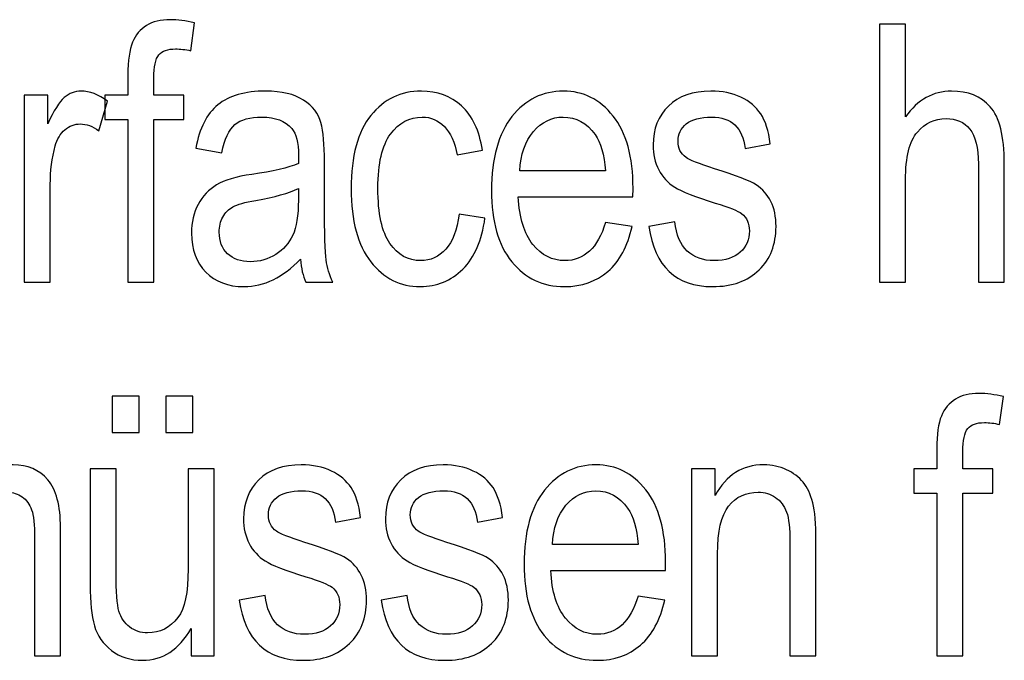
# Model space of a CAD drawing. Header units: centimetres. Extents: x -94 to 21, y -30 to 196.
# Tile 129 of 143: x 12.521 to 13.905, y 14.601 to 15.5. Entities that reach past the tile are written whole.
import ezdxf

# ---------------------------------------------------------------- set-up
doc = ezdxf.new("R2010")
doc.units = ezdxf.units.CM
doc.header["$MEASUREMENT"] = 0
doc.layers.add('Ebene 1', color=7, linetype='Continuous')

msp = doc.modelspace()

# ---------------------------------------------------------------- linework, layer by layer
at = {"layer": 'Ebene 1'}
for points, knots in [([(12.67345, 15.13151), (12.67345, 15.13151), (12.67345, 15.35997), (12.67345, 15.35997), (12.67345, 15.35997), (12.64102, 15.35997), (12.64102, 15.35997), (12.64102, 15.35997), (12.64102, 15.39442), (12.64102, 15.39442), (12.64102, 15.39442), (12.67345, 15.39442), (12.67345, 15.39442), (12.67345, 15.39442), (12.67345, 15.42228), (12.67345, 15.42228), (12.67345, 15.44288), (12.67556, 15.45833), (12.67987, 15.46855), (12.68417, 15.47885), (12.69076, 15.4867), (12.69962, 15.49219), (12.70849, 15.49759), (12.71955, 15.50029), (12.73297, 15.50029), (12.74336, 15.50029), (12.75475, 15.49877), (12.76717, 15.49573), (12.76717, 15.49573), (12.76176, 15.45673), (12.76176, 15.45673), (12.75416, 15.45842), (12.74707, 15.45926), (12.74032, 15.45926), (12.72943, 15.45926), (12.72166, 15.45647), (12.71693, 15.45082), (12.71229, 15.44516), (12.70992, 15.43435), (12.70992, 15.41848), (12.70992, 15.41848), (12.70992, 15.39442), (12.70992, 15.39442), (12.70992, 15.39442), (12.75197, 15.39442), (12.75197, 15.39442), (12.75197, 15.39442), (12.75197, 15.35997), (12.75197, 15.35997), (12.75197, 15.35997), (12.70992, 15.35997), (12.70992, 15.35997), (12.70992, 15.35997), (12.70992, 15.13151), (12.70992, 15.13151), (12.70992, 15.13151), (12.67345, 15.13151), (12.67345, 15.13151)], [0, 0, 0, 0, 0.0526316, 0.0526316, 0.0526316, 0.1052632, 0.1052632, 0.1052632, 0.1578947, 0.1578947, 0.1578947, 0.2105263, 0.2105263, 0.2105263, 0.2631579, 0.2631579, 0.2631579, 0.3157895, 0.3157895, 0.3157895, 0.3684211, 0.3684211, 0.3684211, 0.4210526, 0.4210526, 0.4210526, 0.4736842, 0.4736842, 0.4736842, 0.5263158, 0.5263158, 0.5263158, 0.5789474, 0.5789474, 0.5789474, 0.6315789, 0.6315789, 0.6315789, 0.6842105, 0.6842105, 0.6842105, 0.7368421, 0.7368421, 0.7368421, 0.7894737, 0.7894737, 0.7894737, 0.8421053, 0.8421053, 0.8421053, 0.8947368, 0.8947368, 0.8947368, 0.9473684, 0.9473684, 0.9473684, 1, 1, 1, 1]), ([(13.72995, 15.13151), (13.72995, 15.13151), (13.72995, 15.49421), (13.72995, 15.49421), (13.72995, 15.49421), (13.76642, 15.49421), (13.76642, 15.49421), (13.76642, 15.49421), (13.76642, 15.36369), (13.76642, 15.36369), (13.77495, 15.37585), (13.78467, 15.38488), (13.79547, 15.39096), (13.8062, 15.39695), (13.8181, 15.39999), (13.8311, 15.39999), (13.85398, 15.39999), (13.87214, 15.39273), (13.88539, 15.37813), (13.89865, 15.36352), (13.90523, 15.33676), (13.90523, 15.29792), (13.90523, 15.29792), (13.90523, 15.13151), (13.90523, 15.13151), (13.90523, 15.13151), (13.86876, 15.13151), (13.86876, 15.13151), (13.86876, 15.13151), (13.86876, 15.29775), (13.86876, 15.29775), (13.86876, 15.32046), (13.86471, 15.33676), (13.85669, 15.34663), (13.84858, 15.35651), (13.83752, 15.36149), (13.82342, 15.36149), (13.80763, 15.36149), (13.79421, 15.35516), (13.78306, 15.3425), (13.77199, 15.32983), (13.76642, 15.30729), (13.76642, 15.27504), (13.76642, 15.27504), (13.76642, 15.13151), (13.76642, 15.13151), (13.76642, 15.13151), (13.72995, 15.13151), (13.72995, 15.13151)], [0, 0, 0, 0, 0.0625, 0.0625, 0.0625, 0.125, 0.125, 0.125, 0.1875, 0.1875, 0.1875, 0.25, 0.25, 0.25, 0.3125, 0.3125, 0.3125, 0.375, 0.375, 0.375, 0.4375, 0.4375, 0.4375, 0.5, 0.5, 0.5, 0.5625, 0.5625, 0.5625, 0.625, 0.625, 0.625, 0.6875, 0.6875, 0.6875, 0.75, 0.75, 0.75, 0.8125, 0.8125, 0.8125, 0.875, 0.875, 0.875, 0.9375, 0.9375, 0.9375, 1, 1, 1, 1]), ([(12.52786, 15.13151), (12.52786, 15.13151), (12.52786, 15.39442), (12.52786, 15.39442), (12.52786, 15.39442), (12.56079, 15.39442), (12.56079, 15.39442), (12.56079, 15.39442), (12.56079, 15.35415), (12.56079, 15.35415), (12.56923, 15.37264), (12.57691, 15.38488), (12.58392, 15.39096), (12.59093, 15.39695), (12.59878, 15.39999), (12.60756, 15.39999), (12.61972, 15.39999), (12.63221, 15.39526), (12.64488, 15.38581), (12.64488, 15.38581), (12.63272, 15.34427), (12.63272, 15.34427), (12.6236, 15.35069), (12.61482, 15.35389), (12.60621, 15.35389), (12.59844, 15.35389), (12.59135, 15.35119), (12.58493, 15.3457), (12.57843, 15.3403), (12.57387, 15.3327), (12.57125, 15.32299), (12.56661, 15.30602), (12.56433, 15.28804), (12.56433, 15.26887), (12.56433, 15.26887), (12.56433, 15.13151), (12.56433, 15.13151), (12.56433, 15.13151), (12.52786, 15.13151), (12.52786, 15.13151)], [0, 0, 0, 0, 0.0769231, 0.0769231, 0.0769231, 0.1538462, 0.1538462, 0.1538462, 0.2307692, 0.2307692, 0.2307692, 0.3076923, 0.3076923, 0.3076923, 0.3846154, 0.3846154, 0.3846154, 0.4615385, 0.4615385, 0.4615385, 0.5384615, 0.5384615, 0.5384615, 0.6153846, 0.6153846, 0.6153846, 0.6923077, 0.6923077, 0.6923077, 0.7692308, 0.7692308, 0.7692308, 0.8461538, 0.8461538, 0.8461538, 0.9230769, 0.9230769, 0.9230769, 1, 1, 1, 1]), ([(12.91581, 15.16385), (12.90357, 15.1511), (12.8909, 15.14156), (12.87773, 15.13514), (12.86448, 15.12864), (12.8508, 15.12543), (12.83661, 15.12543), (12.81415, 15.12543), (12.79625, 15.13219), (12.78291, 15.14578), (12.76948, 15.15929), (12.76281, 15.17752), (12.76281, 15.20049), (12.76281, 15.21569), (12.76594, 15.22911), (12.77227, 15.24084), (12.77852, 15.25258), (12.78713, 15.26178), (12.79802, 15.26837), (12.80891, 15.27495), (12.82547, 15.27985), (12.84759, 15.28297), (12.87731, 15.2872), (12.89918, 15.29226), (12.91302, 15.29817), (12.91302, 15.29817), (12.91328, 15.30957), (12.91328, 15.30957), (12.91328, 15.32764), (12.91007, 15.3403), (12.90365, 15.34765), (12.89462, 15.3582), (12.88069, 15.36352), (12.86194, 15.36352), (12.84497, 15.36352), (12.83231, 15.35997), (12.82387, 15.35297), (12.8155, 15.34596), (12.80933, 15.3327), (12.80537, 15.31337), (12.80537, 15.31337), (12.76889, 15.31995), (12.76889, 15.31995), (12.77404, 15.3479), (12.78434, 15.36816), (12.79996, 15.38091), (12.81558, 15.39366), (12.83797, 15.39999), (12.86701, 15.39999), (12.88964, 15.39999), (12.90737, 15.39577), (12.92028, 15.38724), (12.93312, 15.3788), (12.94131, 15.36825), (12.94468, 15.35575), (12.94806, 15.34317), (12.94975, 15.32494), (12.94975, 15.30087), (12.94975, 15.30087), (12.94975, 15.24152), (12.94975, 15.24152), (12.94975, 15.19998), (12.95051, 15.17381), (12.95211, 15.163), (12.95363, 15.15228), (12.95676, 15.14173), (12.9614, 15.13151), (12.9614, 15.13151), (12.92341, 15.13151), (12.92341, 15.13151), (12.91952, 15.14054), (12.91699, 15.15135), (12.91581, 15.16385)], [0, 0, 0, 0, 0.0416667, 0.0416667, 0.0416667, 0.0833333, 0.0833333, 0.0833333, 0.125, 0.125, 0.125, 0.1666667, 0.1666667, 0.1666667, 0.2083333, 0.2083333, 0.2083333, 0.25, 0.25, 0.25, 0.2916667, 0.2916667, 0.2916667, 0.3333333, 0.3333333, 0.3333333, 0.375, 0.375, 0.375, 0.4166667, 0.4166667, 0.4166667, 0.4583333, 0.4583333, 0.4583333, 0.5, 0.5, 0.5, 0.5416667, 0.5416667, 0.5416667, 0.5833333, 0.5833333, 0.5833333, 0.625, 0.625, 0.625, 0.6666667, 0.6666667, 0.6666667, 0.7083333, 0.7083333, 0.7083333, 0.75, 0.75, 0.75, 0.7916667, 0.7916667, 0.7916667, 0.8333333, 0.8333333, 0.8333333, 0.875, 0.875, 0.875, 0.9166667, 0.9166667, 0.9166667, 0.9583333, 0.9583333, 0.9583333, 1, 1, 1, 1]), ([(13.13882, 15.22725), (13.13882, 15.22725), (13.1753, 15.22168), (13.1753, 15.22168), (13.17116, 15.19044), (13.16078, 15.16655), (13.14423, 15.15008), (13.12759, 15.13362), (13.10766, 15.12543), (13.08444, 15.12543), (13.05616, 15.12543), (13.03294, 15.137), (13.01471, 15.16022), (12.99647, 15.18335), (12.98735, 15.21763), (12.98735, 15.26296), (12.98735, 15.30864), (12.99655, 15.34292), (13.01496, 15.36571), (13.03345, 15.38859), (13.05709, 15.39999), (13.08596, 15.39999), (13.10834, 15.39999), (13.12708, 15.39307), (13.14237, 15.37922), (13.15765, 15.36538), (13.16745, 15.34461), (13.17175, 15.31691), (13.17175, 15.31691), (13.13628, 15.31033), (13.13628, 15.31033), (13.13282, 15.32814), (13.12683, 15.34148), (13.11821, 15.35026), (13.1096, 15.35913), (13.0993, 15.36352), (13.08723, 15.36352), (13.06925, 15.36352), (13.05439, 15.35558), (13.04257, 15.33963), (13.03075, 15.32367), (13.02484, 15.29834), (13.02484, 15.26372), (13.02484, 15.22784), (13.03049, 15.20192), (13.04172, 15.18597), (13.05295, 15.16992), (13.0673, 15.1619), (13.08486, 15.1619), (13.09871, 15.1619), (13.11045, 15.16722), (13.12024, 15.17778), (13.12995, 15.18841), (13.1362, 15.20488), (13.13882, 15.22725)], [0, 0, 0, 0, 0.0555556, 0.0555556, 0.0555556, 0.1111111, 0.1111111, 0.1111111, 0.1666667, 0.1666667, 0.1666667, 0.2222222, 0.2222222, 0.2222222, 0.2777778, 0.2777778, 0.2777778, 0.3333333, 0.3333333, 0.3333333, 0.3888889, 0.3888889, 0.3888889, 0.4444444, 0.4444444, 0.4444444, 0.5, 0.5, 0.5, 0.5555556, 0.5555556, 0.5555556, 0.6111111, 0.6111111, 0.6111111, 0.6666667, 0.6666667, 0.6666667, 0.7222222, 0.7222222, 0.7222222, 0.7777778, 0.7777778, 0.7777778, 0.8333333, 0.8333333, 0.8333333, 0.8888889, 0.8888889, 0.8888889, 0.9444444, 0.9444444, 0.9444444, 1, 1, 1, 1]), ([(13.34469, 15.2156), (13.34469, 15.2156), (13.38218, 15.21003), (13.38218, 15.21003), (13.37593, 15.18208), (13.36453, 15.16098), (13.34815, 15.14679), (13.33169, 15.13252), (13.31134, 15.12543), (13.2871, 15.12543), (13.25654, 15.12543), (13.23188, 15.137), (13.21297, 15.16022), (13.19406, 15.18335), (13.1846, 15.21678), (13.1846, 15.26052), (13.1846, 15.30585), (13.19414, 15.34039), (13.21323, 15.36428), (13.23231, 15.38809), (13.25637, 15.39999), (13.28566, 15.39999), (13.31354, 15.39999), (13.33684, 15.38834), (13.3555, 15.36495), (13.37407, 15.34157), (13.38344, 15.30771), (13.38344, 15.26339), (13.38344, 15.26339), (13.38319, 15.25157), (13.38319, 15.25157), (13.38319, 15.25157), (13.22209, 15.25157), (13.22209, 15.25157), (13.22361, 15.22193), (13.23045, 15.19956), (13.24269, 15.18453), (13.25493, 15.16942), (13.26979, 15.1619), (13.28735, 15.1619), (13.3148, 15.1619), (13.33397, 15.1798), (13.34469, 15.2156)], [0, 0, 0, 0, 0.0714286, 0.0714286, 0.0714286, 0.1428571, 0.1428571, 0.1428571, 0.2142857, 0.2142857, 0.2142857, 0.2857143, 0.2857143, 0.2857143, 0.3571429, 0.3571429, 0.3571429, 0.4285714, 0.4285714, 0.4285714, 0.5, 0.5, 0.5, 0.5714286, 0.5714286, 0.5714286, 0.6428571, 0.6428571, 0.6428571, 0.7142857, 0.7142857, 0.7142857, 0.7857143, 0.7857143, 0.7857143, 0.8571429, 0.8571429, 0.8571429, 0.9285714, 0.9285714, 0.9285714, 1, 1, 1, 1]), ([(13.40558, 15.21003), (13.40558, 15.21003), (13.44206, 15.21661), (13.44206, 15.21661), (13.44417, 15.19812), (13.44999, 15.18436), (13.45954, 15.17541), (13.46908, 15.16638), (13.48166, 15.1619), (13.49745, 15.1619), (13.51324, 15.1619), (13.5254, 15.16587), (13.53401, 15.17372), (13.54262, 15.18158), (13.54693, 15.19154), (13.54693, 15.20361), (13.54693, 15.214), (13.5433, 15.2221), (13.53604, 15.22793), (13.53097, 15.2319), (13.51864, 15.23679), (13.49906, 15.24279), (13.47069, 15.25148), (13.45168, 15.25891), (13.44206, 15.26499), (13.43243, 15.27107), (13.42492, 15.27926), (13.4196, 15.28948), (13.41428, 15.29969), (13.41166, 15.31134), (13.41166, 15.32434), (13.41166, 15.34672), (13.41884, 15.36495), (13.43319, 15.37897), (13.44755, 15.39298), (13.46748, 15.39999), (13.49289, 15.39999), (13.50885, 15.39999), (13.52295, 15.39712), (13.53511, 15.3913), (13.54718, 15.38555), (13.55647, 15.3777), (13.56297, 15.36799), (13.56939, 15.3582), (13.57386, 15.34427), (13.57631, 15.32603), (13.57631, 15.32603), (13.54085, 15.31945), (13.54085, 15.31945), (13.53756, 15.34883), (13.52185, 15.36352), (13.49391, 15.36352), (13.47795, 15.36352), (13.46613, 15.36031), (13.45828, 15.35398), (13.4505, 15.34765), (13.44662, 15.33954), (13.44662, 15.32966), (13.44662, 15.31995), (13.45033, 15.31227), (13.45786, 15.3067), (13.46233, 15.30341), (13.47567, 15.29809), (13.49787, 15.29083), (13.52818, 15.28162), (13.54769, 15.27411), (13.55655, 15.26837), (13.56533, 15.26271), (13.57217, 15.25486), (13.57707, 15.24507), (13.58197, 15.23519), (13.58441, 15.22345), (13.58441, 15.20986), (13.58441, 15.1847), (13.57648, 15.16435), (13.56052, 15.14882), (13.54465, 15.1332), (13.52295, 15.12543), (13.49534, 15.12543), (13.44375, 15.12543), (13.41386, 15.15363), (13.40558, 15.21003)], [0, 0, 0, 0, 0.037037, 0.037037, 0.037037, 0.0740741, 0.0740741, 0.0740741, 0.1111111, 0.1111111, 0.1111111, 0.1481481, 0.1481481, 0.1481481, 0.1851852, 0.1851852, 0.1851852, 0.2222222, 0.2222222, 0.2222222, 0.2592593, 0.2592593, 0.2592593, 0.2962963, 0.2962963, 0.2962963, 0.3333333, 0.3333333, 0.3333333, 0.3703704, 0.3703704, 0.3703704, 0.4074074, 0.4074074, 0.4074074, 0.4444444, 0.4444444, 0.4444444, 0.4814815, 0.4814815, 0.4814815, 0.5185185, 0.5185185, 0.5185185, 0.5555556, 0.5555556, 0.5555556, 0.5925926, 0.5925926, 0.5925926, 0.6296296, 0.6296296, 0.6296296, 0.6666667, 0.6666667, 0.6666667, 0.7037037, 0.7037037, 0.7037037, 0.7407407, 0.7407407, 0.7407407, 0.7777778, 0.7777778, 0.7777778, 0.8148148, 0.8148148, 0.8148148, 0.8518519, 0.8518519, 0.8518519, 0.8888889, 0.8888889, 0.8888889, 0.9259259, 0.9259259, 0.9259259, 0.962963, 0.962963, 0.962963, 1, 1, 1, 1]), ([(13.22429, 15.28804), (13.22429, 15.28804), (13.34469, 15.28804), (13.34469, 15.28804), (13.343, 15.31084), (13.33819, 15.32781), (13.33008, 15.33903), (13.31835, 15.35533), (13.3034, 15.36352), (13.28524, 15.36352), (13.26886, 15.36352), (13.25493, 15.35668), (13.24337, 15.34309), (13.2318, 15.32949), (13.22547, 15.31117), (13.22429, 15.28804)], [0, 0, 0, 0, 0.2, 0.2, 0.2, 0.4, 0.4, 0.4, 0.6, 0.6, 0.6, 0.8, 0.8, 0.8, 1, 1, 1, 1]), ([(12.91302, 15.26322), (12.89968, 15.25663), (12.87976, 15.25106), (12.85333, 15.2465), (12.83797, 15.24388), (12.82724, 15.24084), (12.82116, 15.23747), (12.81499, 15.23409), (12.81026, 15.22928), (12.80689, 15.22311), (12.80351, 15.21695), (12.80182, 15.20978), (12.80182, 15.20167), (12.80182, 15.18917), (12.8057, 15.17913), (12.81347, 15.17161), (12.82125, 15.1641), (12.83197, 15.16038), (12.84565, 15.16038), (12.85873, 15.16038), (12.87055, 15.16376), (12.88119, 15.17052), (12.89183, 15.17727), (12.89985, 15.1863), (12.90509, 15.19762), (12.9104, 15.20885), (12.91302, 15.22531), (12.91302, 15.24692), (12.91302, 15.24692), (12.91302, 15.26322), (12.91302, 15.26322)], [0, 0, 0, 0, 0.1, 0.1, 0.1, 0.2, 0.2, 0.2, 0.3, 0.3, 0.3, 0.4, 0.4, 0.4, 0.5, 0.5, 0.5, 0.6, 0.6, 0.6, 0.7, 0.7, 0.7, 0.8, 0.8, 0.8, 0.9, 0.9, 0.9, 1, 1, 1, 1]), ([(13.81037, 14.60661), (13.81037, 14.60661), (13.81037, 14.83507), (13.81037, 14.83507), (13.81037, 14.83507), (13.77795, 14.83507), (13.77795, 14.83507), (13.77795, 14.83507), (13.77795, 14.86952), (13.77795, 14.86952), (13.77795, 14.86952), (13.81037, 14.86952), (13.81037, 14.86952), (13.81037, 14.86952), (13.81037, 14.89738), (13.81037, 14.89738), (13.81037, 14.91798), (13.81248, 14.93343), (13.81679, 14.94365), (13.82109, 14.95395), (13.82768, 14.9618), (13.83654, 14.96729), (13.84541, 14.97269), (13.85647, 14.97539), (13.86989, 14.97539), (13.88028, 14.97539), (13.89167, 14.97387), (13.90409, 14.97083), (13.90409, 14.97083), (13.89868, 14.93183), (13.89868, 14.93183), (13.89108, 14.93352), (13.88399, 14.93436), (13.87724, 14.93436), (13.86635, 14.93436), (13.85858, 14.93157), (13.85385, 14.92592), (13.84921, 14.92026), (13.84684, 14.90945), (13.84684, 14.89358), (13.84684, 14.89358), (13.84684, 14.86952), (13.84684, 14.86952), (13.84684, 14.86952), (13.88889, 14.86952), (13.88889, 14.86952), (13.88889, 14.86952), (13.88889, 14.83507), (13.88889, 14.83507), (13.88889, 14.83507), (13.84684, 14.83507), (13.84684, 14.83507), (13.84684, 14.83507), (13.84684, 14.60661), (13.84684, 14.60661), (13.84684, 14.60661), (13.81037, 14.60661), (13.81037, 14.60661)], [0, 0, 0, 0, 0.0526316, 0.0526316, 0.0526316, 0.1052632, 0.1052632, 0.1052632, 0.1578947, 0.1578947, 0.1578947, 0.2105263, 0.2105263, 0.2105263, 0.2631579, 0.2631579, 0.2631579, 0.3157895, 0.3157895, 0.3157895, 0.3684211, 0.3684211, 0.3684211, 0.4210526, 0.4210526, 0.4210526, 0.4736842, 0.4736842, 0.4736842, 0.5263158, 0.5263158, 0.5263158, 0.5789474, 0.5789474, 0.5789474, 0.6315789, 0.6315789, 0.6315789, 0.6842105, 0.6842105, 0.6842105, 0.7368421, 0.7368421, 0.7368421, 0.7894737, 0.7894737, 0.7894737, 0.8421053, 0.8421053, 0.8421053, 0.8947368, 0.8947368, 0.8947368, 0.9473684, 0.9473684, 0.9473684, 1, 1, 1, 1]), ([(12.65125, 14.92068), (12.65125, 14.92068), (12.65125, 14.97134), (12.65125, 14.97134), (12.65125, 14.97134), (12.68924, 14.97134), (12.68924, 14.97134), (12.68924, 14.97134), (12.68924, 14.92068), (12.68924, 14.92068), (12.68924, 14.92068), (12.65125, 14.92068), (12.65125, 14.92068)], [0, 0, 0, 0, 0.25, 0.25, 0.25, 0.5, 0.5, 0.5, 0.75, 0.75, 0.75, 1, 1, 1, 1]), ([(12.72672, 14.92068), (12.72672, 14.92068), (12.72672, 14.97134), (12.72672, 14.97134), (12.72672, 14.97134), (12.76472, 14.97134), (12.76472, 14.97134), (12.76472, 14.97134), (12.76472, 14.92068), (12.76472, 14.92068), (12.76472, 14.92068), (12.72672, 14.92068), (12.72672, 14.92068)], [0, 0, 0, 0, 0.25, 0.25, 0.25, 0.5, 0.5, 0.5, 0.75, 0.75, 0.75, 1, 1, 1, 1]), ([(12.28691, 14.60661), (12.28691, 14.60661), (12.28691, 14.86952), (12.28691, 14.86952), (12.28691, 14.86952), (12.31984, 14.86952), (12.31984, 14.86952), (12.31984, 14.86952), (12.31984, 14.83237), (12.31984, 14.83237), (12.3271, 14.84605), (12.33631, 14.8566), (12.34762, 14.86395), (12.35902, 14.87138), (12.37135, 14.87509), (12.38486, 14.87509), (12.39997, 14.87509), (12.41272, 14.87121), (12.4231, 14.86336), (12.43349, 14.85559), (12.44092, 14.84419), (12.44539, 14.82916), (12.454, 14.84444), (12.46388, 14.85593), (12.47502, 14.86361), (12.48617, 14.87129), (12.49851, 14.87509), (12.51201, 14.87509), (12.5327, 14.87509), (12.54899, 14.86808), (12.5609, 14.85407), (12.5728, 14.84005), (12.57871, 14.81768), (12.57871, 14.78686), (12.57871, 14.78686), (12.57871, 14.60661), (12.57871, 14.60661), (12.57871, 14.60661), (12.54224, 14.60661), (12.54224, 14.60661), (12.54224, 14.60661), (12.54224, 14.77209), (12.54224, 14.77209), (12.54224, 14.79083), (12.54089, 14.80417), (12.53819, 14.81202), (12.5354, 14.81979), (12.53101, 14.82587), (12.52493, 14.83018), (12.51877, 14.83448), (12.51193, 14.83659), (12.50433, 14.83659), (12.48862, 14.83659), (12.47587, 14.83035), (12.46591, 14.81793), (12.45603, 14.80544), (12.45105, 14.78594), (12.45105, 14.75917), (12.45105, 14.75917), (12.45105, 14.60661), (12.45105, 14.60661), (12.45105, 14.60661), (12.41457, 14.60661), (12.41457, 14.60661), (12.41457, 14.60661), (12.41457, 14.77724), (12.41457, 14.77724), (12.41457, 14.79902), (12.41128, 14.8143), (12.40461, 14.82325), (12.39794, 14.83212), (12.38874, 14.83659), (12.37709, 14.83659), (12.36054, 14.83659), (12.34745, 14.82984), (12.33783, 14.81641), (12.32819, 14.80299), (12.32338, 14.77851), (12.32338, 14.74288), (12.32338, 14.74288), (12.32338, 14.60661), (12.32338, 14.60661), (12.32338, 14.60661), (12.28691, 14.60661), (12.28691, 14.60661)], [0, 0, 0, 0, 0.0357143, 0.0357143, 0.0357143, 0.0714286, 0.0714286, 0.0714286, 0.1071429, 0.1071429, 0.1071429, 0.1428571, 0.1428571, 0.1428571, 0.1785714, 0.1785714, 0.1785714, 0.2142857, 0.2142857, 0.2142857, 0.25, 0.25, 0.25, 0.2857143, 0.2857143, 0.2857143, 0.3214286, 0.3214286, 0.3214286, 0.3571429, 0.3571429, 0.3571429, 0.3928571, 0.3928571, 0.3928571, 0.4285714, 0.4285714, 0.4285714, 0.4642857, 0.4642857, 0.4642857, 0.5, 0.5, 0.5, 0.5357143, 0.5357143, 0.5357143, 0.5714286, 0.5714286, 0.5714286, 0.6071429, 0.6071429, 0.6071429, 0.6428571, 0.6428571, 0.6428571, 0.6785714, 0.6785714, 0.6785714, 0.7142857, 0.7142857, 0.7142857, 0.75, 0.75, 0.75, 0.7857143, 0.7857143, 0.7857143, 0.8214286, 0.8214286, 0.8214286, 0.8571429, 0.8571429, 0.8571429, 0.8928571, 0.8928571, 0.8928571, 0.9285714, 0.9285714, 0.9285714, 0.9642857, 0.9642857, 0.9642857, 1, 1, 1, 1]), ([(12.76218, 14.60661), (12.76218, 14.60661), (12.76218, 14.64519), (12.76218, 14.64519), (12.75383, 14.63033), (12.74386, 14.61919), (12.73255, 14.61168), (12.72115, 14.60425), (12.70832, 14.60053), (12.69397, 14.60053), (12.677, 14.60053), (12.66256, 14.60509), (12.65048, 14.61429), (12.63849, 14.62341), (12.63047, 14.63506), (12.62641, 14.64908), (12.62236, 14.66309), (12.62034, 14.68226), (12.62034, 14.70657), (12.62034, 14.70657), (12.62034, 14.86952), (12.62034, 14.86952), (12.62034, 14.86952), (12.65682, 14.86952), (12.65682, 14.86952), (12.65682, 14.86952), (12.65682, 14.72371), (12.65682, 14.72371), (12.65682, 14.69661), (12.65817, 14.67854), (12.66087, 14.66934), (12.66357, 14.66022), (12.66864, 14.65288), (12.6759, 14.6473), (12.68324, 14.64182), (12.6916, 14.63903), (12.70097, 14.63903), (12.71837, 14.63903), (12.73263, 14.64621), (12.74386, 14.66056), (12.7534, 14.67297), (12.75813, 14.69568), (12.75813, 14.72869), (12.75813, 14.72869), (12.75813, 14.86952), (12.75813, 14.86952), (12.75813, 14.86952), (12.79461, 14.86952), (12.79461, 14.86952), (12.79461, 14.86952), (12.79461, 14.60661), (12.79461, 14.60661), (12.79461, 14.60661), (12.76218, 14.60661), (12.76218, 14.60661)], [0, 0, 0, 0, 0.0555556, 0.0555556, 0.0555556, 0.1111111, 0.1111111, 0.1111111, 0.1666667, 0.1666667, 0.1666667, 0.2222222, 0.2222222, 0.2222222, 0.2777778, 0.2777778, 0.2777778, 0.3333333, 0.3333333, 0.3333333, 0.3888889, 0.3888889, 0.3888889, 0.4444444, 0.4444444, 0.4444444, 0.5, 0.5, 0.5, 0.5555556, 0.5555556, 0.5555556, 0.6111111, 0.6111111, 0.6111111, 0.6666667, 0.6666667, 0.6666667, 0.7222222, 0.7222222, 0.7222222, 0.7777778, 0.7777778, 0.7777778, 0.8333333, 0.8333333, 0.8333333, 0.8888889, 0.8888889, 0.8888889, 0.9444444, 0.9444444, 0.9444444, 1, 1, 1, 1]), ([(12.82987, 14.68513), (12.82987, 14.68513), (12.86635, 14.69171), (12.86635, 14.69171), (12.86846, 14.67322), (12.87428, 14.65946), (12.88382, 14.65051), (12.89336, 14.64148), (12.90594, 14.637), (12.92173, 14.637), (12.93752, 14.637), (12.94968, 14.64097), (12.95829, 14.64882), (12.9669, 14.65668), (12.97122, 14.66664), (12.97122, 14.67871), (12.97122, 14.6891), (12.96758, 14.6972), (12.96032, 14.70303), (12.95525, 14.707), (12.94292, 14.71189), (12.92334, 14.71789), (12.89497, 14.72658), (12.87597, 14.73401), (12.86635, 14.74009), (12.85672, 14.74617), (12.84921, 14.75436), (12.84389, 14.76458), (12.83857, 14.77479), (12.83595, 14.78644), (12.83595, 14.79944), (12.83595, 14.82182), (12.84313, 14.84005), (12.85748, 14.85407), (12.87184, 14.86808), (12.89176, 14.87509), (12.91717, 14.87509), (12.93313, 14.87509), (12.94723, 14.87222), (12.95939, 14.8664), (12.97147, 14.86065), (12.98076, 14.8528), (12.98726, 14.84309), (12.99368, 14.8333), (12.99815, 14.81937), (13.0006, 14.80113), (13.0006, 14.80113), (12.96513, 14.79455), (12.96513, 14.79455), (12.96184, 14.82393), (12.94613, 14.83862), (12.91819, 14.83862), (12.90223, 14.83862), (12.89041, 14.83541), (12.88256, 14.82908), (12.87479, 14.82275), (12.87091, 14.81464), (12.87091, 14.80476), (12.87091, 14.79505), (12.87462, 14.78737), (12.88214, 14.7818), (12.88661, 14.77851), (12.89995, 14.77319), (12.92215, 14.76593), (12.95246, 14.75672), (12.97198, 14.74921), (12.98084, 14.74347), (12.98962, 14.73781), (12.99646, 14.72996), (13.00136, 14.72017), (13.00626, 14.71029), (13.0087, 14.69855), (13.0087, 14.68496), (13.0087, 14.6598), (13.00077, 14.63945), (12.98481, 14.62392), (12.96893, 14.6083), (12.94723, 14.60053), (12.91962, 14.60053), (12.86804, 14.60053), (12.83815, 14.62873), (12.82987, 14.68513)], [0, 0, 0, 0, 0.037037, 0.037037, 0.037037, 0.0740741, 0.0740741, 0.0740741, 0.1111111, 0.1111111, 0.1111111, 0.1481481, 0.1481481, 0.1481481, 0.1851852, 0.1851852, 0.1851852, 0.2222222, 0.2222222, 0.2222222, 0.2592593, 0.2592593, 0.2592593, 0.2962963, 0.2962963, 0.2962963, 0.3333333, 0.3333333, 0.3333333, 0.3703704, 0.3703704, 0.3703704, 0.4074074, 0.4074074, 0.4074074, 0.4444444, 0.4444444, 0.4444444, 0.4814815, 0.4814815, 0.4814815, 0.5185185, 0.5185185, 0.5185185, 0.5555556, 0.5555556, 0.5555556, 0.5925926, 0.5925926, 0.5925926, 0.6296296, 0.6296296, 0.6296296, 0.6666667, 0.6666667, 0.6666667, 0.7037037, 0.7037037, 0.7037037, 0.7407407, 0.7407407, 0.7407407, 0.7777778, 0.7777778, 0.7777778, 0.8148148, 0.8148148, 0.8148148, 0.8518519, 0.8518519, 0.8518519, 0.8888889, 0.8888889, 0.8888889, 0.9259259, 0.9259259, 0.9259259, 0.962963, 0.962963, 0.962963, 1, 1, 1, 1]), ([(13.02935, 14.68513), (13.02935, 14.68513), (13.06583, 14.69171), (13.06583, 14.69171), (13.06794, 14.67322), (13.07376, 14.65946), (13.0833, 14.65051), (13.09284, 14.64148), (13.10542, 14.637), (13.12121, 14.637), (13.13701, 14.637), (13.14917, 14.64097), (13.15778, 14.64882), (13.16639, 14.65668), (13.1707, 14.66664), (13.1707, 14.67871), (13.1707, 14.6891), (13.16707, 14.6972), (13.15981, 14.70303), (13.15474, 14.707), (13.14241, 14.71189), (13.12282, 14.71789), (13.09445, 14.72658), (13.07545, 14.73401), (13.06583, 14.74009), (13.0562, 14.74617), (13.04869, 14.75436), (13.04337, 14.76458), (13.03805, 14.77479), (13.03543, 14.78644), (13.03543, 14.79944), (13.03543, 14.82182), (13.04261, 14.84005), (13.05696, 14.85407), (13.07132, 14.86808), (13.09124, 14.87509), (13.11665, 14.87509), (13.13262, 14.87509), (13.14672, 14.87222), (13.15888, 14.8664), (13.17095, 14.86065), (13.18024, 14.8528), (13.18674, 14.84309), (13.19316, 14.8333), (13.19763, 14.81937), (13.20008, 14.80113), (13.20008, 14.80113), (13.16462, 14.79455), (13.16462, 14.79455), (13.16133, 14.82393), (13.14562, 14.83862), (13.11767, 14.83862), (13.10171, 14.83862), (13.08989, 14.83541), (13.08204, 14.82908), (13.07427, 14.82275), (13.07039, 14.81464), (13.07039, 14.80476), (13.07039, 14.79505), (13.0741, 14.78737), (13.08162, 14.7818), (13.08609, 14.77851), (13.09943, 14.77319), (13.12163, 14.76593), (13.15195, 14.75672), (13.17146, 14.74921), (13.18032, 14.74347), (13.1891, 14.73781), (13.19594, 14.72996), (13.20084, 14.72017), (13.20574, 14.71029), (13.20818, 14.69855), (13.20818, 14.68496), (13.20818, 14.6598), (13.20025, 14.63945), (13.18429, 14.62392), (13.16842, 14.6083), (13.14672, 14.60053), (13.1191, 14.60053), (13.06752, 14.60053), (13.03763, 14.62873), (13.02935, 14.68513)], [0, 0, 0, 0, 0.037037, 0.037037, 0.037037, 0.0740741, 0.0740741, 0.0740741, 0.1111111, 0.1111111, 0.1111111, 0.1481481, 0.1481481, 0.1481481, 0.1851852, 0.1851852, 0.1851852, 0.2222222, 0.2222222, 0.2222222, 0.2592593, 0.2592593, 0.2592593, 0.2962963, 0.2962963, 0.2962963, 0.3333333, 0.3333333, 0.3333333, 0.3703704, 0.3703704, 0.3703704, 0.4074074, 0.4074074, 0.4074074, 0.4444444, 0.4444444, 0.4444444, 0.4814815, 0.4814815, 0.4814815, 0.5185185, 0.5185185, 0.5185185, 0.5555556, 0.5555556, 0.5555556, 0.5925926, 0.5925926, 0.5925926, 0.6296296, 0.6296296, 0.6296296, 0.6666667, 0.6666667, 0.6666667, 0.7037037, 0.7037037, 0.7037037, 0.7407407, 0.7407407, 0.7407407, 0.7777778, 0.7777778, 0.7777778, 0.8148148, 0.8148148, 0.8148148, 0.8518519, 0.8518519, 0.8518519, 0.8888889, 0.8888889, 0.8888889, 0.9259259, 0.9259259, 0.9259259, 0.962963, 0.962963, 0.962963, 1, 1, 1, 1]), ([(13.39044, 14.6907), (13.39044, 14.6907), (13.42793, 14.68513), (13.42793, 14.68513), (13.42168, 14.65718), (13.41028, 14.63608), (13.3939, 14.62189), (13.37744, 14.60762), (13.35709, 14.60053), (13.33286, 14.60053), (13.3023, 14.60053), (13.27763, 14.6121), (13.25872, 14.63532), (13.23981, 14.65845), (13.23035, 14.69188), (13.23035, 14.73562), (13.23035, 14.78095), (13.23989, 14.81549), (13.25898, 14.83938), (13.27806, 14.86319), (13.30213, 14.87509), (13.33142, 14.87509), (13.35929, 14.87509), (13.38259, 14.86344), (13.40125, 14.84005), (13.41982, 14.81667), (13.42919, 14.78281), (13.42919, 14.73849), (13.42919, 14.73849), (13.42894, 14.72667), (13.42894, 14.72667), (13.42894, 14.72667), (13.26784, 14.72667), (13.26784, 14.72667), (13.26936, 14.69703), (13.2762, 14.67466), (13.28844, 14.65963), (13.30069, 14.64452), (13.31555, 14.637), (13.33311, 14.637), (13.36055, 14.637), (13.37972, 14.6549), (13.39044, 14.6907)], [0, 0, 0, 0, 0.0714286, 0.0714286, 0.0714286, 0.1428571, 0.1428571, 0.1428571, 0.2142857, 0.2142857, 0.2142857, 0.2857143, 0.2857143, 0.2857143, 0.3571429, 0.3571429, 0.3571429, 0.4285714, 0.4285714, 0.4285714, 0.5, 0.5, 0.5, 0.5714286, 0.5714286, 0.5714286, 0.6428571, 0.6428571, 0.6428571, 0.7142857, 0.7142857, 0.7142857, 0.7857143, 0.7857143, 0.7857143, 0.8571429, 0.8571429, 0.8571429, 0.9285714, 0.9285714, 0.9285714, 1, 1, 1, 1]), ([(13.46573, 14.60661), (13.46573, 14.60661), (13.46573, 14.86952), (13.46573, 14.86952), (13.46573, 14.86952), (13.49866, 14.86952), (13.49866, 14.86952), (13.49866, 14.86952), (13.49866, 14.83186), (13.49866, 14.83186), (13.50659, 14.84639), (13.51622, 14.85719), (13.52761, 14.86437), (13.5391, 14.87155), (13.55218, 14.87509), (13.56696, 14.87509), (13.57852, 14.87509), (13.58916, 14.87281), (13.59896, 14.86825), (13.60876, 14.86378), (13.61661, 14.85787), (13.62261, 14.85052), (13.6286, 14.84318), (13.63308, 14.83364), (13.63603, 14.8219), (13.63899, 14.81025), (13.6405, 14.79227), (13.6405, 14.76804), (13.6405, 14.76804), (13.6405, 14.60661), (13.6405, 14.60661), (13.6405, 14.60661), (13.60402, 14.60661), (13.60402, 14.60661), (13.60402, 14.60661), (13.60402, 14.76635), (13.60402, 14.76635), (13.60402, 14.78568), (13.60242, 14.79978), (13.59912, 14.80865), (13.59583, 14.81751), (13.59068, 14.82444), (13.58367, 14.82933), (13.57667, 14.83414), (13.56865, 14.83659), (13.55936, 14.83659), (13.54197, 14.83659), (13.52812, 14.83009), (13.51774, 14.81709), (13.50735, 14.804), (13.5022, 14.78171), (13.5022, 14.75005), (13.5022, 14.75005), (13.5022, 14.60661), (13.5022, 14.60661), (13.5022, 14.60661), (13.46573, 14.60661), (13.46573, 14.60661)], [0, 0, 0, 0, 0.0526316, 0.0526316, 0.0526316, 0.1052632, 0.1052632, 0.1052632, 0.1578947, 0.1578947, 0.1578947, 0.2105263, 0.2105263, 0.2105263, 0.2631579, 0.2631579, 0.2631579, 0.3157895, 0.3157895, 0.3157895, 0.3684211, 0.3684211, 0.3684211, 0.4210526, 0.4210526, 0.4210526, 0.4736842, 0.4736842, 0.4736842, 0.5263158, 0.5263158, 0.5263158, 0.5789474, 0.5789474, 0.5789474, 0.6315789, 0.6315789, 0.6315789, 0.6842105, 0.6842105, 0.6842105, 0.7368421, 0.7368421, 0.7368421, 0.7894737, 0.7894737, 0.7894737, 0.8421053, 0.8421053, 0.8421053, 0.8947368, 0.8947368, 0.8947368, 0.9473684, 0.9473684, 0.9473684, 1, 1, 1, 1]), ([(13.27004, 14.76314), (13.27004, 14.76314), (13.39044, 14.76314), (13.39044, 14.76314), (13.38875, 14.78594), (13.38394, 14.80291), (13.37583, 14.81413), (13.3641, 14.83043), (13.34915, 14.83862), (13.331, 14.83862), (13.31462, 14.83862), (13.30069, 14.83178), (13.28912, 14.81819), (13.27755, 14.80459), (13.27122, 14.78627), (13.27004, 14.76314)], [0, 0, 0, 0, 0.2, 0.2, 0.2, 0.4, 0.4, 0.4, 0.6, 0.6, 0.6, 0.8, 0.8, 0.8, 1, 1, 1, 1])]:
    msp.add_open_spline(points, degree=3, knots=knots, dxfattribs=at)

doc.saveas('drawing.dxf')
